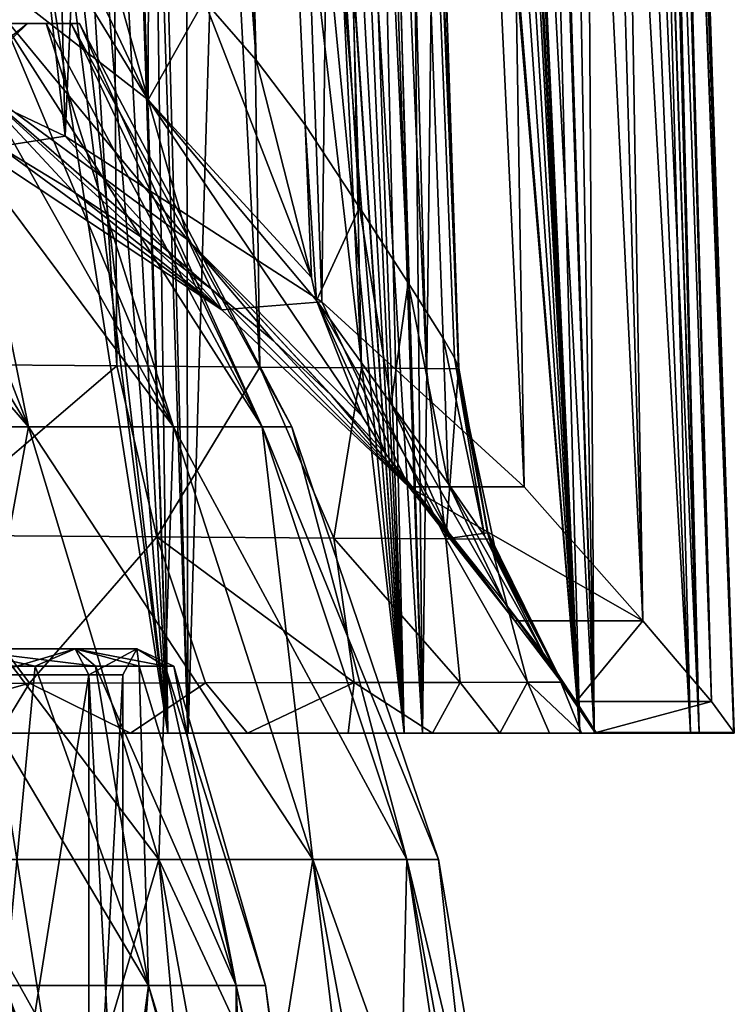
# Model space of a CAD drawing. Header units: millimetres. Extents: x -198 to 325, y 0 to 239.
# Tile 136 of 256: x 16.32 to 21.75, y 45.54 to 53.03. Entities that reach past the tile are written whole.
import ezdxf

# ---------------------------------------------------------------- set-up
doc = ezdxf.new("R2010")
doc.units = ezdxf.units.MM
doc.header["$LTSCALE"] = 65.185185
for name, color, linetype in [('10', 7, 'CONTINUOUS'), ('1374', 7, 'CONTINUOUS'), ('1375', 7, 'CONTINUOUS'), ('1376', 7, 'CONTINUOUS'), ('14', 7, 'CONTINUOUS'), ('1403', 7, 'CONTINUOUS'), ('1404', 7, 'CONTINUOUS'), ('1406', 7, 'CONTINUOUS'), ('1407', 7, 'CONTINUOUS'), ('1409', 7, 'CONTINUOUS'), ('1410', 7, 'CONTINUOUS'), ('1413', 7, 'CONTINUOUS'), ('1414', 7, 'CONTINUOUS'), ('1882', 7, 'CONTINUOUS'), ('1886', 7, 'CONTINUOUS'), ('1887', 7, 'CONTINUOUS'), ('1888', 7, 'CONTINUOUS'), ('1889', 7, 'CONTINUOUS'), ('1891', 7, 'CONTINUOUS'), ('1892', 7, 'CONTINUOUS'), ('302', 7, 'CONTINUOUS'), ('303', 7, 'CONTINUOUS'), ('5', 7, 'CONTINUOUS'), ('9', 7, 'CONTINUOUS')]:
    doc.layers.add(name, color=color, linetype=linetype)

msp = doc.modelspace()

# ---------------------------------------------------------------- linework, layer by layer
at = {"layer": '10', "color": 7, "linetype": 'CONTINUOUS'}
for points in [[(16.8402, 43.2, -2.9694), (16.0687, 43.2, -5.8485), (16.8402, 48.0433, -2.9694), (16.8402, 43.2, -2.9694)], [(16.8402, 48.0433, -2.9694), (16.0687, 43.2, -5.8485), (16.0687, 48.0433, -5.8485), (16.8402, 48.0433, -2.9694)], [(16.0687, 43.2, 5.8485), (16.8402, 43.2, 2.9694), (16.0687, 48.0433, 5.8485), (16.0687, 43.2, 5.8485)], [(16.0687, 48.0433, 5.8485), (16.8402, 43.2, 2.9694), (16.8402, 48.0433, 2.9694), (16.0687, 48.0433, 5.8485)], [(17.1, 43.2, 0), (16.8402, 43.2, -2.9694), (17.1, 48.0433, 0), (17.1, 43.2, 0)], [(17.1, 48.0433, 0), (16.8402, 43.2, -2.9694), (16.8402, 48.0433, -2.9694), (17.1, 48.0433, 0)], [(16.8402, 43.2, 2.9694), (17.1, 43.2, 0), (16.8402, 48.0433, 2.9694), (16.8402, 43.2, 2.9694)], [(16.8402, 48.0433, 2.9694), (17.1, 43.2, 0), (17.1, 48.0433, 0), (16.8402, 48.0433, 2.9694)]]:
    msp.add_3dface(points, dxfattribs=at)
at = {"layer": '1374', "color": 7, "linetype": 'CONTINUOUS'}
for points in [[(17.4419, 47.6, 12.9938), (15.2258, 47.6, 15.5317), (17.1584, 47.6, 11.6037), (17.4419, 47.6, 12.9938)], [(17.1584, 47.6, 11.6037), (15.2258, 47.6, 15.5317), (16.1555, 47.6, 12.9714), (17.1584, 47.6, 11.6037)], [(18.048, 47.6, 10.1589), (17.4419, 47.6, 12.9938), (17.1584, 47.6, 11.6037), (18.048, 47.6, 10.1589)], [(19.2401, 47.6, 10.1424), (17.4419, 47.6, 12.9938), (18.8144, 47.6, 8.6504), (19.2401, 47.6, 10.1424)], [(18.8144, 47.6, 8.6504), (17.4419, 47.6, 12.9938), (18.048, 47.6, 10.1589), (18.8144, 47.6, 8.6504)], [(19.4554, 47.6, 7.0848), (19.2401, 47.6, 10.1424), (18.8144, 47.6, 8.6504), (19.4554, 47.6, 7.0848)], [(20.5763, 47.6, 7.0484), (19.2401, 47.6, 10.1424), (20.3454, 47.6, 3.8147), (20.5763, 47.6, 7.0484)], [(20.3454, 47.6, 3.8147), (19.2401, 47.6, 10.1424), (19.9665, 47.6, 5.4689), (20.3454, 47.6, 3.8147)], [(19.9665, 47.6, 5.4689), (19.2401, 47.6, 10.1424), (19.4554, 47.6, 7.0848), (19.9665, 47.6, 5.4689)], [(20.5877, 47.6, 2.1382), (20.5763, 47.6, 7.0484), (20.3454, 47.6, 3.8147), (20.5877, 47.6, 2.1382)], [(21.4179, 47.6, 3.7856), (20.5763, 47.6, 7.0484), (20.6949, 47.6, 0.4339), (21.4179, 47.6, 3.7856)], [(20.6949, 47.6, 0.4339), (20.5763, 47.6, 7.0484), (20.5877, 47.6, 2.1382), (20.6949, 47.6, 0.4339)], [(21.7457, 47.6, 0.4339), (21.4179, 47.6, 3.7856), (20.6949, 47.6, 0.4339), (21.7457, 47.6, 0.4339)]]:
    msp.add_3dface(points, dxfattribs=at)
at = {"layer": '1375', "color": 7, "linetype": 'CONTINUOUS'}
for points in [[(13.9049, 76.4343, -15.4541), (16.0647, 76.1919, -13.2076), (16.662, 52.143, -13.7424), (13.9049, 76.4343, -15.4541)], [(14.3655, 53.2325, -16.079), (13.9049, 76.4343, -15.4541), (16.662, 52.143, -13.7424), (14.3655, 53.2325, -16.079)], [(16.0647, 76.1919, -13.2076), (17.72, 75.9737, -10.9002), (16.662, 52.143, -13.7424), (16.0647, 76.1919, -13.2076)], [(16.662, 52.143, -13.7424), (17.72, 75.9737, -10.9002), (18.6134, 50.882, -11.0383), (16.662, 52.143, -13.7424)], [(17.72, 75.9737, -10.9002), (18.9059, 75.7961, -8.6966), (18.6134, 50.882, -11.0383), (17.72, 75.9737, -10.9002)], [(18.6134, 50.882, -11.0383), (18.9059, 75.7961, -8.6966), (20.1508, 49.4738, -8.0185), (18.6134, 50.882, -11.0383)], [(18.9059, 75.7961, -8.6966), (19.7278, 75.6585, -6.6383), (20.1508, 49.4738, -8.0185), (18.9059, 75.7961, -8.6966)], [(19.7278, 75.6585, -6.6383), (20.27, 75.5574, -4.7454), (21.0534, 48.4536, -5.3467), (19.7278, 75.6585, -6.6383)], [(20.1508, 49.4738, -8.0185), (19.7278, 75.6585, -6.6383), (21.0534, 48.4536, -5.3467), (20.1508, 49.4738, -8.0185)], [(20.27, 75.5574, -4.7454), (20.6004, 75.4873, -3.0187), (21.0534, 48.4536, -5.3467), (20.27, 75.5574, -4.7454)], [(20.6004, 75.4873, -3.0187), (20.7718, 75.4423, -1.4444), (21.5775, 47.8421, -2.6686), (20.6004, 75.4873, -3.0187)], [(21.0534, 48.4536, -5.3467), (20.6004, 75.4873, -3.0187), (21.5775, 47.8421, -2.6686), (21.0534, 48.4536, -5.3467)], [(20.7718, 75.4423, -1.4444), (20.8227, 75.4176), (21.5775, 47.8421, -2.6686), (20.7718, 75.4423, -1.4444)], [(20.8227, 75.4176), (21.7498, 47.6047), (21.5775, 47.8421, -2.6686), (20.8227, 75.4176)]]:
    msp.add_3dface(points, dxfattribs=at)
at = {"layer": '1376', "color": 7, "linetype": 'CONTINUOUS'}
for points in [[(19.3049, 75.5726, 8.1396), (19.3069, 75.3761, 8.15), (20.5763, 47.6, 7.0484), (19.3049, 75.5726, 8.1396)], [(19.8387, 75.5034, 6.5987), (19.3049, 75.5726, 8.1396), (20.5763, 47.6, 7.0484), (19.8387, 75.5034, 6.5987)], [(20.2232, 75.4566, 5.1767), (19.8387, 75.5034, 6.5987), (21.4179, 47.6, 3.7856), (20.2232, 75.4566, 5.1767)], [(21.4179, 47.6, 3.7856), (19.8387, 75.5034, 6.5987), (20.5763, 47.6, 7.0484), (21.4179, 47.6, 3.7856)], [(20.6782, 75.4118, 2.5591), (20.2232, 75.4566, 5.1767), (21.4179, 47.6, 3.7856), (20.6782, 75.4118, 2.5591)], [(19.3069, 75.3761, 8.15), (19.3091, 75.1681, 8.161), (20.5763, 47.6, 7.0484), (19.3069, 75.3761, 8.15)], [(20.8227, 75.4176), (20.6782, 75.4118, 2.5591), (21.7498, 47.6047), (20.8227, 75.4176)], [(21.7498, 47.6047), (20.6782, 75.4118, 2.5591), (21.7489, 47.6012, 0.2174), (21.7498, 47.6047)], [(21.7489, 47.6012, 0.2174), (20.6782, 75.4118, 2.5591), (21.7457, 47.6, 0.4339), (21.7489, 47.6012, 0.2174)], [(21.7457, 47.6, 0.4339), (20.6782, 75.4118, 2.5591), (21.4179, 47.6, 3.7856), (21.7457, 47.6, 0.4339)], [(19.3091, 75.1681, 8.161), (19.305, 74.4229, 8.2305), (20.5763, 47.6, 7.0484), (19.3091, 75.1681, 8.161)], [(19.305, 74.4229, 8.2305), (19.2735, 73.6054, 8.3736), (20.5763, 47.6, 7.0484), (19.305, 74.4229, 8.2305)], [(19.2735, 73.6054, 8.3736), (19.2517, 73.2603, 8.4539), (20.5763, 47.6, 7.0484), (19.2735, 73.6054, 8.3736)], [(19.2517, 73.2603, 8.4539), (19.2076, 72.7227, 8.6017), (20.5763, 47.6, 7.0484), (19.2517, 73.2603, 8.4539)], [(19.2076, 72.7227, 8.6017), (19.1031, 71.7993, 8.915), (20.5763, 47.6, 7.0484), (19.2076, 72.7227, 8.6017)], [(19.1031, 71.7993, 8.915), (18.9546, 70.8345, 9.3146), (20.5763, 47.6, 7.0484), (19.1031, 71.7993, 8.915)], [(18.9546, 70.8345, 9.3146), (18.7516, 69.8093, 9.8091), (20.5763, 47.6, 7.0484), (18.9546, 70.8345, 9.3146)], [(18.7516, 69.8093, 9.8091), (18.724, 69.6858, 9.873), (20.5763, 47.6, 7.0484), (18.7516, 69.8093, 9.8091)], [(18.724, 69.6858, 9.873), (18.4817, 68.7155, 10.4046), (19.2401, 47.6, 10.1424), (18.724, 69.6858, 9.873)], [(20.5763, 47.6, 7.0484), (18.724, 69.6858, 9.873), (19.2401, 47.6, 10.1424), (20.5763, 47.6, 7.0484)], [(18.4817, 68.7155, 10.4046), (18.3192, 68.1494, 10.737), (19.2401, 47.6, 10.1424), (18.4817, 68.7155, 10.4046)], [(18.3192, 68.1494, 10.737), (18.1375, 67.5742, 11.0899), (19.2401, 47.6, 10.1424), (18.3192, 68.1494, 10.737)], [(18.1375, 67.5742, 11.0899), (17.9363, 66.9943, 11.4602), (19.2401, 47.6, 10.1424), (18.1375, 67.5742, 11.0899)], [(17.9363, 66.9943, 11.4602), (17.9268, 66.9682, 11.4772), (19.2401, 47.6, 10.1424), (17.9363, 66.9943, 11.4602)], [(17.9268, 66.9682, 11.4772), (17.7145, 66.4107, 11.8469), (19.2401, 47.6, 10.1424), (17.9268, 66.9682, 11.4772)], [(17.7145, 66.4107, 11.8469), (17.4716, 65.8255, 12.2479), (19.2401, 47.6, 10.1424), (17.7145, 66.4107, 11.8469)], [(17.4716, 65.8255, 12.2479), (17.2027, 65.2333, 12.6674), (19.2401, 47.6, 10.1424), (17.4716, 65.8255, 12.2479)], [(17.2027, 65.2333, 12.6674), (16.9025, 64.6294, 13.1093), (17.4419, 47.6, 12.9938), (17.2027, 65.2333, 12.6674)], [(19.2401, 47.6, 10.1424), (17.2027, 65.2333, 12.6674), (17.4419, 47.6, 12.9938), (19.2401, 47.6, 10.1424)], [(16.8748, 64.5767, 13.1487), (16.5584, 63.9991, 13.5855), (17.4419, 47.6, 12.9938), (16.8748, 64.5767, 13.1487)], [(16.9025, 64.6294, 13.1093), (16.8748, 64.5767, 13.1487), (17.4419, 47.6, 12.9938), (16.9025, 64.6294, 13.1093)], [(16.5584, 63.9991, 13.5855), (16.1611, 63.3441, 14.0999), (17.4419, 47.6, 12.9938), (16.5584, 63.9991, 13.5855)], [(16.1611, 63.3441, 14.0999), (15.7022, 62.6637, 14.6532), (17.4419, 47.6, 12.9938), (16.1611, 63.3441, 14.0999)], [(15.7022, 62.6637, 14.6532), (15.5449, 62.4492, 14.8336), (17.4419, 47.6, 12.9938), (15.7022, 62.6637, 14.6532)], [(15.5449, 62.4492, 14.8336), (15.1903, 61.9944, 15.2247), (17.4419, 47.6, 12.9938), (15.5449, 62.4492, 14.8336)], [(17.4419, 47.6, 12.9938), (15.1903, 61.9944, 15.2247), (15.2258, 47.6, 15.5317), (17.4419, 47.6, 12.9938)]]:
    msp.add_3dface(points, dxfattribs=at)
at = {"layer": '14', "color": 7, "linetype": 'CONTINUOUS'}
for points in [[(15.8499, 48.1102, -7.3909), (16.4338, 48.1102, -5.9814), (15.8118, 48.2404, -6.9357), (15.8499, 48.1102, -7.3909)], [(16.4338, 48.1102, -5.9814), (16.8926, 48.1102, -4.5263), (15.8118, 48.2404, -6.9357), (16.4338, 48.1102, -5.9814)], [(16.8926, 48.1102, -4.5263), (16.7377, 48.2404, -4.2386), (15.8118, 48.2404, -6.9357), (16.8926, 48.1102, -4.5263)], [(16.4338, 48.1102, 5.9814), (15.8499, 48.1102, 7.3909), (15.8118, 48.2404, 6.9357), (16.4338, 48.1102, 5.9814)], [(16.4338, 48.1102, 5.9814), (15.8118, 48.2404, 6.9357), (16.7377, 48.2404, 4.2386), (16.4338, 48.1102, 5.9814)], [(15.8118, 48.2404, 6.9357), (16.0687, 48.0433, 5.8485), (16.7377, 48.2404, 4.2386), (15.8118, 48.2404, 6.9357)], [(16.7377, 48.2404, -4.2386), (16.0687, 48.0433, -5.8485), (15.8118, 48.2404, -6.9357), (16.7377, 48.2404, -4.2386)], [(16.0687, 48.0433, 5.8485), (16.8402, 48.0433, 2.9694), (16.7377, 48.2404, 4.2386), (16.0687, 48.0433, 5.8485)], [(16.8402, 48.0433, -2.9694), (16.0687, 48.0433, -5.8485), (16.7377, 48.2404, -4.2386), (16.8402, 48.0433, -2.9694)], [(16.8926, 48.1102, 4.5263), (16.4338, 48.1102, 5.9814), (16.7377, 48.2404, 4.2386), (16.8926, 48.1102, 4.5263)], [(16.8926, 48.1102, -4.5263), (17.2228, 48.1102, -3.0368), (16.7377, 48.2404, -4.2386), (16.8926, 48.1102, -4.5263)], [(17.2228, 48.1102, -3.0368), (17.4219, 48.1102, -1.5242), (16.7377, 48.2404, -4.2386), (17.2228, 48.1102, -3.0368)], [(17.4219, 48.1102, -1.5242), (17.2071, 48.2404, -1.4258), (16.7377, 48.2404, -4.2386), (17.4219, 48.1102, -1.5242)], [(17.2228, 48.1102, 3.0368), (16.8926, 48.1102, 4.5263), (16.7377, 48.2404, 4.2386), (17.2228, 48.1102, 3.0368)], [(17.2228, 48.1102, 3.0368), (16.7377, 48.2404, 4.2386), (17.2071, 48.2404, 1.4258), (17.2228, 48.1102, 3.0368)], [(16.7377, 48.2404, 4.2386), (16.8402, 48.0433, 2.9694), (17.2071, 48.2404, 1.4258), (16.7377, 48.2404, 4.2386)], [(17.2071, 48.2404, -1.4258), (16.8402, 48.0433, -2.9694), (16.7377, 48.2404, -4.2386), (17.2071, 48.2404, -1.4258)], [(16.8402, 48.0433, 2.9694), (17.1, 48.0433, 0), (17.2071, 48.2404, 1.4258), (16.8402, 48.0433, 2.9694)], [(17.1, 48.0433, 0), (16.8402, 48.0433, -2.9694), (17.2071, 48.2404, -1.4258), (17.1, 48.0433, 0)], [(17.2071, 48.2404, 1.4258), (17.1, 48.0433, 0), (17.2071, 48.2404, -1.4258), (17.2071, 48.2404, 1.4258)], [(17.4219, 48.1102, -1.5242), (17.4885, 48.1102, 0), (17.2071, 48.2404, -1.4258), (17.4219, 48.1102, -1.5242)], [(17.4885, 48.1102, 0), (17.4219, 48.1102, 1.5242), (17.2071, 48.2404, 1.4258), (17.4885, 48.1102, 0)], [(17.4885, 48.1102, 0), (17.2071, 48.2404, 1.4258), (17.2071, 48.2404, -1.4258), (17.4885, 48.1102, 0)], [(17.4219, 48.1102, 1.5242), (17.2228, 48.1102, 3.0368), (17.2071, 48.2404, 1.4258), (17.4219, 48.1102, 1.5242)]]:
    msp.add_3dface(points, dxfattribs=at)
at = {"layer": '1403', "color": 7, "linetype": 'CONTINUOUS'}
for points in [[(17.5216, 73.5313, -7.044), (16.5773, 73.66, -9.0364), (18.1129, 52.7212, -7.4316), (17.5216, 73.5313, -7.044)], [(18.1129, 52.7212, -7.4316), (16.5773, 73.66, -9.0364), (17.7179, 53.1742, -8.2939), (18.1129, 52.7212, -7.4316)], [(18.2264, 73.4242, -4.9556), (17.5216, 73.5313, -7.044), (18.8985, 51.6001, -5.2553), (18.2264, 73.4242, -4.9556)], [(18.8985, 51.6001, -5.2553), (17.5216, 73.5313, -7.044), (18.4864, 52.2292, -6.4961), (18.8985, 51.6001, -5.2553)], [(18.4864, 52.2292, -6.4961), (17.5216, 73.5313, -7.044), (18.1129, 52.7212, -7.4316), (18.4864, 52.2292, -6.4961)], [(18.6982, 73.3411, -2.6912), (18.2264, 73.4242, -4.9556), (19.2709, 51.0264, -3.7621), (18.6982, 73.3411, -2.6912)], [(19.2709, 51.0264, -3.7621), (18.2264, 73.4242, -4.9556), (18.8985, 51.6001, -5.2553), (19.2709, 51.0264, -3.7621)], [(18.8925, 73.2905), (18.6982, 73.3411, -2.6912), (19.6563, 50.3772), (18.8925, 73.2905)], [(19.6563, 50.3772), (18.6982, 73.3411, -2.6912), (19.6219, 50.4562, -1.1182), (19.6563, 50.3772)], [(19.6219, 50.4562, -1.1182), (18.6982, 73.3411, -2.6912), (19.5354, 50.6055, -2.1072), (19.6219, 50.4562, -1.1182)], [(19.5354, 50.6055, -2.1072), (18.6982, 73.3411, -2.6912), (19.2709, 51.0264, -3.7621), (19.5354, 50.6055, -2.1072)]]:
    msp.add_3dface(points, dxfattribs=at)
at = {"layer": '1404', "color": 7, "linetype": 'CONTINUOUS'}
for points in [[(16.9222, 73.486, 8.7682), (17.0544, 50.3941, 9.8174), (15.6584, 72.9011, 11.0645), (16.9222, 73.486, 8.7682)], [(18.1421, 50.3852, 7.6013), (17.0544, 50.3941, 9.8174), (16.9222, 73.486, 8.7682), (18.1421, 50.3852, 7.6013)], [(17.8013, 73.3846, 6.6054), (18.1421, 50.3852, 7.6013), (16.9222, 73.486, 8.7682), (17.8013, 73.3846, 6.6054)], [(18.9151, 50.3785, 5.3693), (18.1421, 50.3852, 7.6013), (17.8013, 73.3846, 6.6054), (18.9151, 50.3785, 5.3693)], [(18.4112, 73.3186, 4.4196), (18.9151, 50.3785, 5.3693), (17.8013, 73.3846, 6.6054), (18.4112, 73.3186, 4.4196)], [(19.4093, 50.3739, 3.1147), (18.9151, 50.3785, 5.3693), (18.4112, 73.3186, 4.4196), (19.4093, 50.3739, 3.1147)], [(18.7698, 73.2875, 2.2403), (19.4093, 50.3739, 3.1147), (18.4112, 73.3186, 4.4196), (18.7698, 73.2875, 2.2403)], [(18.8925, 73.2905), (19.6522, 50.3718, 0.4103), (18.7698, 73.2875, 2.2403), (18.8925, 73.2905)], [(19.6522, 50.3718, 0.4103), (19.4093, 50.3739, 3.1147), (18.7698, 73.2875, 2.2403), (19.6522, 50.3718, 0.4103)], [(19.6522, 50.3718, 0.4103), (18.8925, 73.2905), (19.6552, 50.3727, 0.2197), (19.6522, 50.3718, 0.4103)], [(19.6552, 50.3727, 0.2197), (18.8925, 73.2905), (19.6563, 50.3765, 0.0256), (19.6552, 50.3727, 0.2197)], [(19.6563, 50.3765, 0.0256), (18.8925, 73.2905), (19.6563, 50.3772), (19.6563, 50.3765, 0.0256)], [(17.0544, 50.3941, 9.8174), (15.7663, 50.4039, 11.7921), (15.6584, 72.9011, 11.0645), (17.0544, 50.3941, 9.8174)]]:
    msp.add_3dface(points, dxfattribs=at)
at = {"layer": '1406', "color": 7, "linetype": 'CONTINUOUS'}
for points in [[(14.3655, 53.2325, -16.079), (16.662, 52.143, -13.7424), (16.0109, 52.0417, -13.5252), (14.3655, 53.2325, -16.079)], [(16.0109, 52.0417, -13.5252), (16.662, 52.143, -13.7424), (17.8531, 50.8198, -10.9048), (16.0109, 52.0417, -13.5252)], [(16.662, 52.143, -13.7424), (18.6134, 50.882, -11.0383), (17.8531, 50.8198, -10.9048), (16.662, 52.143, -13.7424)], [(17.8531, 50.8198, -10.9048), (18.6134, 50.882, -11.0383), (19.2756, 49.4738, -8.0185), (17.8531, 50.8198, -10.9048)], [(18.6134, 50.882, -11.0383), (20.1508, 49.4738, -8.0185), (19.2756, 49.4738, -8.0185), (18.6134, 50.882, -11.0383)]]:
    msp.add_3dface(points, dxfattribs=at)
at = {"layer": '1407', "color": 7, "linetype": 'CONTINUOUS'}
for points in [[(20.1508, 49.4738, -8.0185), (21.0534, 48.4536, -5.3467), (19.2756, 49.4738, -8.0185), (20.1508, 49.4738, -8.0185)], [(19.2756, 49.4738, -8.0185), (21.0534, 48.4536, -5.3467), (20.0805, 48.454, -5.3479), (19.2756, 49.4738, -8.0185)], [(20.0805, 48.454, -5.3479), (21.0534, 48.4536, -5.3467), (20.548, 47.8422, -2.6691), (20.0805, 48.454, -5.3479)], [(21.0534, 48.4536, -5.3467), (21.5775, 47.8421, -2.6686), (20.548, 47.8422, -2.6691), (21.0534, 48.4536, -5.3467)], [(21.5775, 47.8421, -2.6686), (20.6993, 47.6055, -0.0352), (20.548, 47.8422, -2.6691), (21.5775, 47.8421, -2.6686)], [(21.5775, 47.8421, -2.6686), (21.7498, 47.6047), (20.6993, 47.6055, -0.0352), (21.5775, 47.8421, -2.6686)], [(21.7457, 47.6, 0.4339), (20.6949, 47.6, 0.4339), (20.6983, 47.6014, 0.1993), (21.7457, 47.6, 0.4339)], [(20.6993, 47.6055, -0.0352), (21.7498, 47.6047), (20.6983, 47.6014, 0.1993), (20.6993, 47.6055, -0.0352)], [(21.7498, 47.6047), (21.7489, 47.6012, 0.2174), (20.6983, 47.6014, 0.1993), (21.7498, 47.6047)], [(21.7489, 47.6012, 0.2174), (21.7457, 47.6, 0.4339), (20.6983, 47.6014, 0.1993), (21.7489, 47.6012, 0.2174)]]:
    msp.add_3dface(points, dxfattribs=at)
at = {"layer": '1409', "color": 7, "linetype": 'CONTINUOUS'}
for points in [[(19.2756, 49.4738, -8.0185), (20.0805, 48.454, -5.3479), (19.1046, 49.7167, -7.8369), (19.2756, 49.4738, -8.0185)], [(19.1046, 49.7167, -7.8369), (20.0805, 48.454, -5.3479), (19.5791, 49.1248, -6.3207), (19.1046, 49.7167, -7.8369)], [(19.5791, 49.1248, -6.3207), (20.0805, 48.454, -5.3479), (20.0019, 48.5929, -4.5214), (19.5791, 49.1248, -6.3207)], [(20.0805, 48.454, -5.3479), (20.548, 47.8422, -2.6691), (20.0019, 48.5929, -4.5214), (20.0805, 48.454, -5.3479)], [(20.0019, 48.5929, -4.5214), (20.548, 47.8422, -2.6691), (20.2992, 48.2057, -2.5485), (20.0019, 48.5929, -4.5214)], [(20.548, 47.8422, -2.6691), (20.6993, 47.6055, -0.0352), (20.2992, 48.2057, -2.5485), (20.548, 47.8422, -2.6691)], [(20.2992, 48.2057, -2.5485), (20.6993, 47.6055, -0.0352), (20.3961, 48.0682, -1.3763), (20.2992, 48.2057, -2.5485)], [(20.6993, 47.6055, -0.0352), (20.4351, 47.9938, -0.0563), (20.3961, 48.0682, -1.3763), (20.6993, 47.6055, -0.0352)], [(20.4351, 47.9938, -0.0563), (20.6993, 47.6055, -0.0352), (20.4351, 47.993, -0.0259), (20.4351, 47.9938, -0.0563)]]:
    msp.add_3dface(points, dxfattribs=at)
at = {"layer": '1410', "color": 7, "linetype": 'CONTINUOUS'}
for points in [[(16.0109, 52.0417, -13.5252), (17.8531, 50.8198, -10.9048), (16.1406, 52.0732, -13.0969), (16.0109, 52.0417, -13.5252)], [(16.1406, 52.0732, -13.0969), (17.8531, 50.8198, -10.9048), (16.7232, 51.7207, -12.3081), (16.1406, 52.0732, -13.0969)], [(16.7232, 51.7207, -12.3081), (17.8531, 50.8198, -10.9048), (17.2659, 51.3569, -11.4953), (16.7232, 51.7207, -12.3081)], [(17.2659, 51.3569, -11.4953), (17.8531, 50.8198, -10.9048), (17.7716, 50.9798, -10.6545), (17.2659, 51.3569, -11.4953)], [(17.8531, 50.8198, -10.9048), (19.2756, 49.4738, -8.0185), (17.7716, 50.9798, -10.6545), (17.8531, 50.8198, -10.9048)], [(17.7716, 50.9798, -10.6545), (19.2756, 49.4738, -8.0185), (18.2451, 50.5846, -9.7744), (17.7716, 50.9798, -10.6545)], [(18.2451, 50.5846, -9.7744), (19.2756, 49.4738, -8.0185), (18.6874, 50.1678, -8.8461), (18.2451, 50.5846, -9.7744)], [(18.6874, 50.1678, -8.8461), (19.2756, 49.4738, -8.0185), (19.1046, 49.7167, -7.8369), (18.6874, 50.1678, -8.8461)]]:
    msp.add_3dface(points, dxfattribs=at)
at = {"layer": '1413', "color": 7, "linetype": 'CONTINUOUS'}
for points in [[(16.3892, 47.9799, 12.2469), (15.0483, 47.6, 14.2474), (14.7255, 47.9777, 14.2179), (16.3892, 47.9799, 12.2469)], [(16.1555, 47.6, 12.9714), (15.0483, 47.6, 14.2474), (16.3892, 47.9799, 12.2469), (16.1555, 47.6, 12.9714)], [(17.1584, 47.6, 11.6037), (16.1555, 47.6, 12.9714), (16.3892, 47.9799, 12.2469), (17.1584, 47.6, 11.6037)], [(17.7291, 47.9824, 10.196), (17.1584, 47.6, 11.6037), (16.3892, 47.9799, 12.2469), (17.7291, 47.9824, 10.196)], [(18.048, 47.6, 10.1589), (17.1584, 47.6, 11.6037), (17.7291, 47.9824, 10.196), (18.048, 47.6, 10.1589)], [(18.8599, 47.9846, 7.8951), (18.048, 47.6, 10.1589), (17.7291, 47.9824, 10.196), (18.8599, 47.9846, 7.8951)], [(18.8144, 47.6, 8.6504), (18.048, 47.6, 10.1589), (18.8599, 47.9846, 7.8951), (18.8144, 47.6, 8.6504)], [(19.4554, 47.6, 7.0848), (18.8144, 47.6, 8.6504), (18.8599, 47.9846, 7.8951), (19.4554, 47.6, 7.0848)], [(19.6644, 47.9861, 5.5764), (19.4554, 47.6, 7.0848), (18.8599, 47.9846, 7.8951), (19.6644, 47.9861, 5.5764)], [(19.9665, 47.6, 5.4689), (19.4554, 47.6, 7.0848), (19.6644, 47.9861, 5.5764), (19.9665, 47.6, 5.4689)], [(20.1782, 47.9871, 3.2354), (19.9665, 47.6, 5.4689), (19.6644, 47.9861, 5.5764), (20.1782, 47.9871, 3.2354)], [(20.3454, 47.6, 3.8147), (19.9665, 47.6, 5.4689), (20.1782, 47.9871, 3.2354), (20.3454, 47.6, 3.8147)], [(20.4308, 47.9876, 0.4283), (20.5877, 47.6, 2.1382), (20.1782, 47.9871, 3.2354), (20.4308, 47.9876, 0.4283)], [(20.5877, 47.6, 2.1382), (20.3454, 47.6, 3.8147), (20.1782, 47.9871, 3.2354), (20.5877, 47.6, 2.1382)], [(20.6949, 47.6, 0.4339), (20.5877, 47.6, 2.1382), (20.4308, 47.9876, 0.4283), (20.6949, 47.6, 0.4339)]]:
    msp.add_3dface(points, dxfattribs=at)
at = {"layer": '1414', "color": 7, "linetype": 'CONTINUOUS'}
for points in [[(20.434, 47.989, 0.2044), (20.6949, 47.6, 0.4339), (20.4308, 47.9876, 0.4283), (20.434, 47.989, 0.2044)], [(20.4351, 47.993, -0.0259), (20.6983, 47.6014, 0.1993), (20.434, 47.989, 0.2044), (20.4351, 47.993, -0.0259)], [(20.6983, 47.6014, 0.1993), (20.6949, 47.6, 0.4339), (20.434, 47.989, 0.2044), (20.6983, 47.6014, 0.1993)], [(20.6993, 47.6055, -0.0352), (20.6983, 47.6014, 0.1993), (20.4351, 47.993, -0.0259), (20.6993, 47.6055, -0.0352)]]:
    msp.add_3dface(points, dxfattribs=at)
at = {"layer": '1882', "color": 7, "linetype": 'CONTINUOUS'}
for points in [[(17.2915, 52.4181, -9.5948), (15.8288, 54.8043, -11.4035), (15.6789, 53.674, -11.981), (17.2915, 52.4181, -9.5948)], [(16.3529, 54.4166, -10.662), (15.8288, 54.8043, -11.4035), (17.2915, 52.4181, -9.5948), (16.3529, 54.4166, -10.662)], [(16.8403, 54.0178, -9.9005), (16.3529, 54.4166, -10.662), (17.2915, 52.4181, -9.5948), (16.8403, 54.0178, -9.9005)], [(17.2942, 53.605, -9.114), (16.8403, 54.0178, -9.9005), (17.2915, 52.4181, -9.5948), (17.2942, 53.605, -9.114)], [(17.2915, 52.4181, -9.5948), (15.6789, 53.674, -11.981), (17.5972, 51.351, -10.2311), (17.2915, 52.4181, -9.5948)], [(15.6789, 53.674, -11.981), (15.9094, 52.5934, -12.6264), (17.5972, 51.351, -10.2311), (15.6789, 53.674, -11.981)], [(17.7179, 53.1742, -8.2939), (17.2942, 53.605, -9.114), (17.2915, 52.4181, -9.5948), (17.7179, 53.1742, -8.2939)], [(18.5334, 51.0676, -7.0269), (17.7179, 53.1742, -8.2939), (17.2915, 52.4181, -9.5948), (18.5334, 51.0676, -7.0269)], [(18.1129, 52.7212, -7.4316), (17.7179, 53.1742, -8.2939), (18.5334, 51.0676, -7.0269), (18.1129, 52.7212, -7.4316)], [(18.4864, 52.2292, -6.4961), (18.1129, 52.7212, -7.4316), (18.5334, 51.0676, -7.0269), (18.4864, 52.2292, -6.4961)], [(16.1406, 52.0732, -13.0969), (16.7232, 51.7207, -12.3081), (15.9094, 52.5934, -12.6264), (16.1406, 52.0732, -13.0969)], [(16.7232, 51.7207, -12.3081), (17.2659, 51.3569, -11.4953), (15.9094, 52.5934, -12.6264), (16.7232, 51.7207, -12.3081)], [(17.2659, 51.3569, -11.4953), (17.7716, 50.9798, -10.6545), (15.9094, 52.5934, -12.6264), (17.2659, 51.3569, -11.4953)], [(15.9094, 52.5934, -12.6264), (17.7716, 50.9798, -10.6545), (17.5972, 51.351, -10.2311), (15.9094, 52.5934, -12.6264)], [(18.572, 50.8922, -7.1187), (18.5334, 51.0676, -7.0269), (17.2915, 52.4181, -9.5948), (18.572, 50.8922, -7.1187)], [(18.9188, 50.0114, -7.6372), (18.572, 50.8922, -7.1187), (17.2915, 52.4181, -9.5948), (18.9188, 50.0114, -7.6372)], [(18.9188, 50.0114, -7.6372), (17.2915, 52.4181, -9.5948), (17.5972, 51.351, -10.2311), (18.9188, 50.0114, -7.6372)], [(17.7716, 50.9798, -10.6545), (18.2451, 50.5846, -9.7744), (17.5972, 51.351, -10.2311), (17.7716, 50.9798, -10.6545)], [(18.2451, 50.5846, -9.7744), (18.6874, 50.1678, -8.8461), (17.5972, 51.351, -10.2311), (18.2451, 50.5846, -9.7744)], [(18.6874, 50.1678, -8.8461), (19.1046, 49.7167, -7.8369), (17.5972, 51.351, -10.2311), (18.6874, 50.1678, -8.8461)], [(19.1046, 49.7167, -7.8369), (18.9188, 50.0114, -7.6372), (17.5972, 51.351, -10.2311), (19.1046, 49.7167, -7.8369)]]:
    msp.add_3dface(points, dxfattribs=at)
at = {"layer": '1886', "color": 7, "linetype": 'CONTINUOUS'}
for points in [[(15.7663, 50.4039, 11.7921), (17.0544, 50.3941, 9.8174), (15.5476, 49.1071, 12.4389), (15.7663, 50.4039, 11.7921)], [(15.5476, 49.1071, 12.4389), (17.0544, 50.3941, 9.8174), (17.3574, 49.0947, 9.7405), (15.5476, 49.1071, 12.4389)], [(17.0544, 50.3941, 9.8174), (18.1421, 50.3852, 7.6013), (17.3574, 49.0947, 9.7405), (17.0544, 50.3941, 9.8174)], [(17.3574, 49.0947, 9.7405), (18.1421, 50.3852, 7.6013), (18.7054, 49.0845, 6.7861), (17.3574, 49.0947, 9.7405)], [(18.1421, 50.3852, 7.6013), (18.9151, 50.3785, 5.3693), (18.7054, 49.0845, 6.7861), (18.1421, 50.3852, 7.6013)], [(18.7054, 49.0845, 6.7861), (18.9151, 50.3785, 5.3693), (19.5558, 49.0777, 3.6491), (18.7054, 49.0845, 6.7861)], [(18.9151, 50.3785, 5.3693), (19.4093, 50.3739, 3.1147), (19.5558, 49.0777, 3.6491), (18.9151, 50.3785, 5.3693)], [(19.4093, 50.3739, 3.1147), (19.6522, 50.3718, 0.4103), (19.5558, 49.0777, 3.6491), (19.4093, 50.3739, 3.1147)], [(19.5558, 49.0777, 3.6491), (19.6522, 50.3718, 0.4103), (19.8721, 49.1244, 0.4157), (19.5558, 49.0777, 3.6491)], [(16.3892, 47.9799, 12.2469), (14.7255, 47.9777, 14.2179), (15.5476, 49.1071, 12.4389), (16.3892, 47.9799, 12.2469)], [(16.3892, 47.9799, 12.2469), (15.5476, 49.1071, 12.4389), (17.3574, 49.0947, 9.7405), (16.3892, 47.9799, 12.2469)], [(17.7291, 47.9824, 10.196), (16.3892, 47.9799, 12.2469), (17.3574, 49.0947, 9.7405), (17.7291, 47.9824, 10.196)], [(18.8599, 47.9846, 7.8951), (17.7291, 47.9824, 10.196), (17.3574, 49.0947, 9.7405), (18.8599, 47.9846, 7.8951)], [(18.8599, 47.9846, 7.8951), (17.3574, 49.0947, 9.7405), (18.7054, 49.0845, 6.7861), (18.8599, 47.9846, 7.8951)], [(19.6644, 47.9861, 5.5764), (18.8599, 47.9846, 7.8951), (18.7054, 49.0845, 6.7861), (19.6644, 47.9861, 5.5764)], [(19.6644, 47.9861, 5.5764), (18.7054, 49.0845, 6.7861), (19.5558, 49.0777, 3.6491), (19.6644, 47.9861, 5.5764)], [(19.8885, 49.0749, 0.4161), (19.5558, 49.0777, 3.6491), (19.8721, 49.1244, 0.4157), (19.8885, 49.0749, 0.4161)], [(20.1782, 47.9871, 3.2354), (19.6644, 47.9861, 5.5764), (19.5558, 49.0777, 3.6491), (20.1782, 47.9871, 3.2354)], [(20.1782, 47.9871, 3.2354), (19.5558, 49.0777, 3.6491), (19.8885, 49.0749, 0.4161), (20.1782, 47.9871, 3.2354)], [(20.4308, 47.9876, 0.4283), (20.1782, 47.9871, 3.2354), (19.8885, 49.0749, 0.4161), (20.4308, 47.9876, 0.4283)]]:
    msp.add_3dface(points, dxfattribs=at)
at = {"layer": '1887', "color": 7, "linetype": 'CONTINUOUS'}
for points in [[(19.6522, 50.3718, 0.4103), (19.6552, 50.3727, 0.2197), (19.8763, 49.1294, -0.0014), (19.6522, 50.3718, 0.4103)], [(19.8721, 49.1244, 0.4157), (19.6522, 50.3718, 0.4103), (19.8763, 49.1294, -0.0014), (19.8721, 49.1244, 0.4157)], [(19.6552, 50.3727, 0.2197), (19.6563, 50.3765, 0.0256), (19.8763, 49.1294, -0.0014), (19.6552, 50.3727, 0.2197)], [(20.4351, 47.993, -0.0259), (19.8721, 49.1244, 0.4157), (19.8763, 49.1294, -0.0014), (20.4351, 47.993, -0.0259)], [(20.4351, 47.993, -0.0259), (19.8885, 49.0749, 0.4161), (19.8721, 49.1244, 0.4157), (20.4351, 47.993, -0.0259)], [(20.4351, 47.993, -0.0259), (20.434, 47.989, 0.2044), (19.8885, 49.0749, 0.4161), (20.4351, 47.993, -0.0259)], [(20.434, 47.989, 0.2044), (20.4308, 47.9876, 0.4283), (19.8885, 49.0749, 0.4161), (20.434, 47.989, 0.2044)]]:
    msp.add_3dface(points, dxfattribs=at)
at = {"layer": '1888', "color": 7, "linetype": 'CONTINUOUS'}
for points in [[(19.6563, 50.3765, 0.0256), (19.6563, 50.3772), (19.8763, 49.1301, -0.0293), (19.6563, 50.3765, 0.0256)], [(19.8763, 49.1294, -0.0014), (19.6563, 50.3765, 0.0256), (19.8763, 49.1301, -0.0293), (19.8763, 49.1294, -0.0014)], [(19.9467, 48.9306, -0.034), (19.8763, 49.1294, -0.0014), (19.8763, 49.1301, -0.0293), (19.9467, 48.9306, -0.034)], [(20.4351, 47.993, -0.0259), (19.8763, 49.1294, -0.0014), (19.9467, 48.9306, -0.034), (20.4351, 47.993, -0.0259)], [(20.4351, 47.9938, -0.0563), (20.4351, 47.993, -0.0259), (19.9467, 48.9306, -0.034), (20.4351, 47.9938, -0.0563)]]:
    msp.add_3dface(points, dxfattribs=at)
at = {"layer": '1889', "color": 7, "linetype": 'CONTINUOUS'}
for points in [[(18.8985, 51.6001, -5.2553), (18.4864, 52.2292, -6.4961), (18.572, 50.8922, -7.1187), (18.8985, 51.6001, -5.2553)], [(18.572, 50.8922, -7.1187), (18.4864, 52.2292, -6.4961), (18.5334, 51.0676, -7.0269), (18.572, 50.8922, -7.1187)], [(19.1401, 50.1053, -5.4935), (18.8985, 51.6001, -5.2553), (18.572, 50.8922, -7.1187), (19.1401, 50.1053, -5.4935)], [(19.2709, 51.0264, -3.7621), (18.8985, 51.6001, -5.2553), (19.1401, 50.1053, -5.4935), (19.2709, 51.0264, -3.7621)], [(19.574, 49.4999, -3.7521), (19.2709, 51.0264, -3.7621), (19.1401, 50.1053, -5.4935), (19.574, 49.4999, -3.7521)], [(19.5354, 50.6055, -2.1072), (19.2709, 51.0264, -3.7621), (19.574, 49.4999, -3.7521), (19.5354, 50.6055, -2.1072)], [(19.1046, 49.7167, -7.8369), (19.5791, 49.1248, -6.3207), (18.572, 50.8922, -7.1187), (19.1046, 49.7167, -7.8369)], [(19.1046, 49.7167, -7.8369), (18.572, 50.8922, -7.1187), (18.9188, 50.0114, -7.6372), (19.1046, 49.7167, -7.8369)], [(19.5791, 49.1248, -6.3207), (19.1401, 50.1053, -5.4935), (18.572, 50.8922, -7.1187), (19.5791, 49.1248, -6.3207)], [(19.6219, 50.4562, -1.1182), (19.5354, 50.6055, -2.1072), (19.8492, 49.1015, -1.9197), (19.6219, 50.4562, -1.1182)], [(19.8492, 49.1015, -1.9197), (19.5354, 50.6055, -2.1072), (19.574, 49.4999, -3.7521), (19.8492, 49.1015, -1.9197)], [(19.6563, 50.3772), (19.6219, 50.4562, -1.1182), (19.8763, 49.1301, -0.0293), (19.6563, 50.3772)], [(19.6219, 50.4562, -1.1182), (19.9467, 48.9306, -0.034), (19.8763, 49.1301, -0.0293), (19.6219, 50.4562, -1.1182)], [(19.9467, 48.9306, -0.034), (19.6219, 50.4562, -1.1182), (19.8492, 49.1015, -1.9197), (19.9467, 48.9306, -0.034)], [(19.5791, 49.1248, -6.3207), (20.0019, 48.5929, -4.5214), (19.1401, 50.1053, -5.4935), (19.5791, 49.1248, -6.3207)], [(20.0019, 48.5929, -4.5214), (19.574, 49.4999, -3.7521), (19.1401, 50.1053, -5.4935), (20.0019, 48.5929, -4.5214)], [(20.0019, 48.5929, -4.5214), (20.2992, 48.2057, -2.5485), (19.574, 49.4999, -3.7521), (20.0019, 48.5929, -4.5214)], [(20.2992, 48.2057, -2.5485), (19.8492, 49.1015, -1.9197), (19.574, 49.4999, -3.7521), (20.2992, 48.2057, -2.5485)], [(20.3961, 48.0682, -1.3763), (20.4351, 47.9938, -0.0563), (19.8492, 49.1015, -1.9197), (20.3961, 48.0682, -1.3763)], [(20.4351, 47.9938, -0.0563), (19.9467, 48.9306, -0.034), (19.8492, 49.1015, -1.9197), (20.4351, 47.9938, -0.0563)], [(20.2992, 48.2057, -2.5485), (20.3961, 48.0682, -1.3763), (19.8492, 49.1015, -1.9197), (20.2992, 48.2057, -2.5485)]]:
    msp.add_3dface(points, dxfattribs=at)
at = {"layer": '1891', "color": 7, "linetype": 'CONTINUOUS'}
for points in [[(14.6725, 77.6, -14.6725), (16.787, 77.6, -12.1967), (15.3797, 47.6, -15.3795), (14.6725, 77.6, -14.6725)], [(15.3797, 47.6, -15.3795), (16.787, 77.6, -12.1967), (17.5961, 47.6, -12.7843), (15.3797, 47.6, -15.3795)], [(16.787, 77.6, -12.1967), (18.4884, 77.6, -9.4204), (17.5961, 47.6, -12.7843), (16.787, 77.6, -12.1967)], [(17.5961, 47.6, -12.7843), (18.4884, 77.6, -9.4204), (19.3793, 47.6, -9.8744), (17.5961, 47.6, -12.7843)], [(18.4884, 77.6, -9.4204), (19.7344, 77.6, -6.412), (19.3793, 47.6, -9.8744), (18.4884, 77.6, -9.4204)], [(19.3793, 47.6, -9.8744), (19.7344, 77.6, -6.412), (20.6855, 47.6, -6.7211), (19.3793, 47.6, -9.8744)], [(19.7344, 77.6, -6.412), (20.4946, 77.6, -3.2459), (20.6855, 47.6, -6.7211), (19.7344, 77.6, -6.412)], [(20.4946, 77.6, -3.2459), (20.75, 77.6), (21.4822, 47.6, -3.4023), (20.4946, 77.6, -3.2459)], [(20.6855, 47.6, -6.7211), (20.4946, 77.6, -3.2459), (21.4822, 47.6, -3.4023), (20.6855, 47.6, -6.7211)], [(20.75, 77.6), (21.75, 47.6), (21.4822, 47.6, -3.4023), (20.75, 77.6)]]:
    msp.add_3dface(points, dxfattribs=at)
at = {"layer": '1892', "color": 7, "linetype": 'CONTINUOUS'}
for points in [[(14.4565, 77.6, 15.6026), (15.3793, 47.6, 15.3798), (16.6144, 77.6, 13.03), (14.4565, 77.6, 15.6026)], [(15.3793, 47.6, 15.3798), (17.5953, 47.6, 12.7856), (16.6144, 77.6, 13.03), (15.3793, 47.6, 15.3798)], [(16.6144, 77.6, 13.03), (17.5953, 47.6, 12.7856), (17.5473, 77.6, 11.6086), (16.6144, 77.6, 13.03)], [(17.5953, 47.6, 12.7856), (19.3789, 47.6, 9.8751), (17.5473, 77.6, 11.6086), (17.5953, 47.6, 12.7856)], [(17.5473, 77.6, 11.6086), (19.3789, 47.6, 9.8751), (18.3737, 77.6, 10.1065), (17.5473, 77.6, 11.6086)], [(18.3737, 77.6, 10.1065), (19.3789, 47.6, 9.8751), (19.0858, 77.6, 8.5345), (18.3737, 77.6, 10.1065)], [(19.3789, 47.6, 9.8751), (20.6852, 47.6, 6.7225), (19.0858, 77.6, 8.5345), (19.3789, 47.6, 9.8751)], [(19.0858, 77.6, 8.5345), (20.6852, 47.6, 6.7225), (19.6774, 77.6, 6.9027), (19.0858, 77.6, 8.5345)], [(19.6774, 77.6, 6.9027), (20.6852, 47.6, 6.7225), (20.1432, 77.6, 5.222), (19.6774, 77.6, 6.9027)], [(20.6852, 47.6, 6.7225), (21.4818, 47.6, 3.4044), (20.1432, 77.6, 5.222), (20.6852, 47.6, 6.7225)], [(20.1432, 77.6, 5.222), (21.4818, 47.6, 3.4044), (20.4791, 77.6, 3.503), (20.1432, 77.6, 5.222)], [(20.4791, 77.6, 3.503), (21.4818, 47.6, 3.4044), (20.682, 77.6, 1.7584), (20.4791, 77.6, 3.503)], [(21.75, 47.6), (20.75, 77.6), (20.682, 77.6, 1.7584), (21.75, 47.6)], [(21.4818, 47.6, 3.4044), (21.75, 47.6), (20.682, 77.6, 1.7584), (21.4818, 47.6, 3.4044)]]:
    msp.add_3dface(points, dxfattribs=at)
at = {"layer": '302', "color": 7, "linetype": 'CONTINUOUS'}
for points in [[(16.1988, 53, 4.3412), (16.5158, 53, 2.9114), (15.3876, 53, 5.6004), (16.1988, 53, 4.3412)], [(15.3876, 53, 5.6004), (16.5158, 53, 2.9114), (16.1265, 53, 2.8428), (15.3876, 53, 5.6004)], [(16.5158, 53, 2.9114), (16.7065, 53, 1.4621), (16.1265, 53, 2.8428), (16.5158, 53, 2.9114)], [(16.7065, 53, 1.4621), (16.7705, 53), (16.1265, 53, 2.8428), (16.7065, 53, 1.4621)], [(16.1265, 53, 2.8428), (16.7705, 53), (16.3752, 53, 0), (16.1265, 53, 2.8428)], [(16.7065, 53, -1.4621), (16.5158, 53, -2.9114), (16.1265, 53, -2.8428), (16.7065, 53, -1.4621)], [(16.3752, 53, 0), (16.7065, 53, -1.4621), (16.1265, 53, -2.8428), (16.3752, 53, 0)], [(16.5158, 53, -2.9114), (16.1988, 53, -4.3412), (16.1265, 53, -2.8428), (16.5158, 53, -2.9114)], [(16.7705, 53), (16.7065, 53, -1.4621), (16.3752, 53, 0), (16.7705, 53)]]:
    msp.add_3dface(points, dxfattribs=at)
at = {"layer": '303', "color": 7, "linetype": 'CONTINUOUS'}
for points in [[(16.0646, 52.7, 0), (15.9961, 52.7, 1.4823), (16.3752, 53, 0), (16.0646, 52.7, 0)], [(15.9961, 52.7, 1.4823), (16.1265, 53, 2.8428), (16.3752, 53, 0), (15.9961, 52.7, 1.4823)], [(16.0646, 52.7, 0), (16.3752, 53, 0), (16.1265, 53, -2.8428), (16.0646, 52.7, 0)]]:
    msp.add_3dface(points, dxfattribs=at)
at = {"layer": '5', "color": 7, "linetype": 'CONTINUOUS'}
for points in [[(14.5233, 53, 8.3857), (13.7379, 53, 9.6185), (16.3815, 49.9312, 8.3468), (14.5233, 53, 8.3857)], [(16.3815, 49.9312, 8.3468), (13.7379, 53, 9.6185), (14.8741, 49.9312, 10.8067), (16.3815, 49.9312, 8.3468)], [(15.1994, 53, 7.0872), (14.5233, 53, 8.3857), (16.3815, 49.9312, 8.3468), (15.1994, 53, 7.0872)], [(14.5233, 53, -8.3857), (15.1994, 53, -7.0872), (16.3815, 49.9312, -8.3468), (14.5233, 53, -8.3857)], [(14.8741, 49.9312, -10.8067), (14.5233, 53, -8.3857), (16.3815, 49.9312, -8.3468), (14.8741, 49.9312, -10.8067)], [(15.7591, 53, 5.7356), (15.1994, 53, 7.0872), (17.4855, 49.9312, 5.6814), (15.7591, 53, 5.7356)], [(17.4855, 49.9312, 5.6814), (15.1994, 53, 7.0872), (16.3815, 49.9312, 8.3468), (17.4855, 49.9312, 5.6814)], [(15.1994, 53, -7.0872), (15.7591, 53, -5.7356), (16.3815, 49.9312, -8.3468), (15.1994, 53, -7.0872)], [(16.1988, 53, 4.3412), (15.7591, 53, 5.7356), (17.4855, 49.9312, 5.6814), (16.1988, 53, 4.3412)], [(15.7591, 53, -5.7356), (16.1988, 53, -4.3412), (17.4855, 49.9312, -5.6814), (15.7591, 53, -5.7356)], [(16.3815, 49.9312, -8.3468), (15.7591, 53, -5.7356), (17.4855, 49.9312, -5.6814), (16.3815, 49.9312, -8.3468)], [(16.5158, 53, 2.9114), (16.1988, 53, 4.3412), (18.159, 49.9312, 2.8761), (16.5158, 53, 2.9114)], [(18.159, 49.9312, 2.8761), (16.1988, 53, 4.3412), (17.4855, 49.9312, 5.6814), (18.159, 49.9312, 2.8761)], [(16.1988, 53, -4.3412), (16.5158, 53, -2.9114), (17.4855, 49.9312, -5.6814), (16.1988, 53, -4.3412)], [(16.7065, 53, 1.4621), (16.5158, 53, 2.9114), (18.159, 49.9312, 2.8761), (16.7065, 53, 1.4621)], [(16.5158, 53, -2.9114), (16.7065, 53, -1.4621), (18.159, 49.9312, -2.8761), (16.5158, 53, -2.9114)], [(17.4855, 49.9312, -5.6814), (16.5158, 53, -2.9114), (18.159, 49.9312, -2.8761), (17.4855, 49.9312, -5.6814)], [(16.7705, 53), (16.7065, 53, 1.4621), (18.3854, 49.9312), (16.7705, 53)], [(18.3854, 49.9312), (16.7065, 53, 1.4621), (18.159, 49.9312, 2.8761), (18.3854, 49.9312)], [(16.7065, 53, -1.4621), (16.7705, 53), (18.159, 49.9312, -2.8761), (16.7065, 53, -1.4621)], [(18.159, 49.9312, -2.8761), (16.7705, 53), (18.3854, 49.9312), (18.159, 49.9312, -2.8761)], [(14.8741, 49.9312, -10.8067), (16.3815, 49.9312, -8.3468), (15.7756, 46.64, -11.4616), (14.8741, 49.9312, -10.8067)], [(16.3815, 49.9312, 8.3468), (14.8741, 49.9312, 10.8067), (17.3743, 46.64, 8.8527), (16.3815, 49.9312, 8.3468)], [(17.3743, 46.64, 8.8527), (14.8741, 49.9312, 10.8067), (15.7756, 46.64, 11.4616), (17.3743, 46.64, 8.8527)], [(15.7756, 46.64, -11.4616), (16.3815, 49.9312, -8.3468), (17.3743, 46.64, -8.8527), (15.7756, 46.64, -11.4616)], [(16.3815, 49.9312, -8.3468), (17.4855, 49.9312, -5.6814), (17.3743, 46.64, -8.8527), (16.3815, 49.9312, -8.3468)], [(17.4855, 49.9312, 5.6814), (16.3815, 49.9312, 8.3468), (18.5453, 46.64, 6.0257), (17.4855, 49.9312, 5.6814)], [(18.5453, 46.64, 6.0257), (16.3815, 49.9312, 8.3468), (17.3743, 46.64, 8.8527), (18.5453, 46.64, 6.0257)], [(17.3743, 46.64, -8.8527), (17.4855, 49.9312, -5.6814), (18.5453, 46.64, -6.0257), (17.3743, 46.64, -8.8527)], [(17.4855, 49.9312, -5.6814), (18.159, 49.9312, -2.8761), (18.5453, 46.64, -6.0257), (17.4855, 49.9312, -5.6814)], [(18.159, 49.9312, 2.8761), (17.4855, 49.9312, 5.6814), (19.2596, 46.64, 3.0504), (18.159, 49.9312, 2.8761)], [(19.2596, 46.64, 3.0504), (17.4855, 49.9312, 5.6814), (18.5453, 46.64, 6.0257), (19.2596, 46.64, 3.0504)], [(18.159, 49.9312, -2.8761), (18.3854, 49.9312), (19.2596, 46.64, -3.0504), (18.159, 49.9312, -2.8761)], [(18.5453, 46.64, -6.0257), (18.159, 49.9312, -2.8761), (19.2596, 46.64, -3.0504), (18.5453, 46.64, -6.0257)], [(18.3854, 49.9312), (18.159, 49.9312, 2.8761), (19.4997, 46.64), (18.3854, 49.9312)], [(19.4997, 46.64), (18.159, 49.9312, 2.8761), (19.2596, 46.64, 3.0504), (19.4997, 46.64)], [(19.2596, 46.64, -3.0504), (18.3854, 49.9312), (19.4997, 46.64), (19.2596, 46.64, -3.0504)], [(16.3657, 43.2179, 11.6375), (15.7756, 46.64, 11.4616), (14.3198, 43.2179, 14.0787), (16.3657, 43.2179, 11.6375)], [(15.7756, 46.64, -11.4616), (17.3743, 46.64, -8.8527), (17.6872, 43.2179, -9.5096), (15.7756, 46.64, -11.4616)], [(15.9611, 43.2179, -12.1865), (15.7756, 46.64, -11.4616), (17.6872, 43.2179, -9.5096), (15.9611, 43.2179, -12.1865)], [(17.3743, 46.64, 8.8527), (15.7756, 46.64, 11.4616), (16.3657, 43.2179, 11.6375), (17.3743, 46.64, 8.8527)], [(17.9999, 43.2179, 8.9035), (17.3743, 46.64, 8.8527), (16.3657, 43.2179, 11.6375), (17.9999, 43.2179, 8.9035)], [(17.3743, 46.64, -8.8527), (18.5453, 46.64, -6.0257), (18.9683, 43.2179, -6.5934), (17.3743, 46.64, -8.8527)], [(17.6872, 43.2179, -9.5096), (17.3743, 46.64, -8.8527), (18.9683, 43.2179, -6.5934), (17.6872, 43.2179, -9.5096)], [(18.5453, 46.64, 6.0257), (17.3743, 46.64, 8.8527), (17.9999, 43.2179, 8.9035), (18.5453, 46.64, 6.0257)], [(19.1812, 43.2179, 5.9455), (18.5453, 46.64, 6.0257), (17.9999, 43.2179, 8.9035), (19.1812, 43.2179, 5.9455)], [(18.5453, 46.64, -6.0257), (19.2596, 46.64, -3.0504), (19.7722, 43.2179, -3.5114), (18.5453, 46.64, -6.0257)], [(18.9683, 43.2179, -6.5934), (18.5453, 46.64, -6.0257), (19.7722, 43.2179, -3.5114), (18.9683, 43.2179, -6.5934)], [(19.2596, 46.64, 3.0504), (18.5453, 46.64, 6.0257), (19.1812, 43.2179, 5.9455), (19.2596, 46.64, 3.0504)], [(19.88, 43.2179, 2.838), (19.2596, 46.64, 3.0504), (19.1812, 43.2179, 5.9455), (19.88, 43.2179, 2.838)], [(19.2596, 46.64, -3.0504), (19.4997, 46.64), (20.0787, 43.2179, -0.341), (19.2596, 46.64, -3.0504)], [(19.7722, 43.2179, -3.5114), (19.2596, 46.64, -3.0504), (20.0787, 43.2179, -0.341), (19.7722, 43.2179, -3.5114)], [(19.4997, 46.64), (19.2596, 46.64, 3.0504), (19.88, 43.2179, 2.838), (19.4997, 46.64)], [(20.0787, 43.2179, -0.341), (19.4997, 46.64), (19.88, 43.2179, 2.838), (20.0787, 43.2179, -0.341)]]:
    msp.add_3dface(points, dxfattribs=at)
at = {"layer": '9', "color": 7, "linetype": 'CONTINUOUS'}
for points in [[(16.2037, 45.6794, -8.2562), (17.2958, 45.6794, -5.6197), (15.8499, 48.1102, -7.3909), (16.2037, 45.6794, -8.2562)], [(15.8499, 48.1102, -7.3909), (17.2958, 45.6794, -5.6197), (16.4338, 48.1102, -5.9814), (15.8499, 48.1102, -7.3909)], [(16.4338, 48.1102, 5.9814), (16.2037, 45.6794, 8.2562), (15.8499, 48.1102, 7.3909), (16.4338, 48.1102, 5.9814)], [(17.2958, 45.6794, 5.6197), (16.2037, 45.6794, 8.2562), (16.4338, 48.1102, 5.9814), (17.2958, 45.6794, 5.6197)], [(16.4338, 48.1102, -5.9814), (17.2958, 45.6794, -5.6197), (16.8926, 48.1102, -4.5263), (16.4338, 48.1102, -5.9814)], [(16.8926, 48.1102, 4.5263), (17.2958, 45.6794, 5.6197), (16.4338, 48.1102, 5.9814), (16.8926, 48.1102, 4.5263)], [(17.2958, 45.6794, -5.6197), (17.9619, 45.6794, -2.8449), (16.8926, 48.1102, -4.5263), (17.2958, 45.6794, -5.6197)], [(16.8926, 48.1102, -4.5263), (17.9619, 45.6794, -2.8449), (17.2228, 48.1102, -3.0368), (16.8926, 48.1102, -4.5263)], [(17.2228, 48.1102, 3.0368), (17.2958, 45.6794, 5.6197), (16.8926, 48.1102, 4.5263), (17.2228, 48.1102, 3.0368)], [(17.2228, 48.1102, -3.0368), (17.9619, 45.6794, -2.8449), (17.4219, 48.1102, -1.5242), (17.2228, 48.1102, -3.0368)], [(17.9619, 45.6794, 2.8449), (17.2958, 45.6794, 5.6197), (17.2228, 48.1102, 3.0368), (17.9619, 45.6794, 2.8449)], [(17.4219, 48.1102, 1.5242), (17.9619, 45.6794, 2.8449), (17.2228, 48.1102, 3.0368), (17.4219, 48.1102, 1.5242)], [(17.9619, 45.6794, -2.8449), (18.1858, 45.6794), (17.4219, 48.1102, -1.5242), (17.9619, 45.6794, -2.8449)], [(17.4219, 48.1102, -1.5242), (18.1858, 45.6794), (17.4885, 48.1102, 0), (17.4219, 48.1102, -1.5242)], [(17.4885, 48.1102, 0), (17.9619, 45.6794, 2.8449), (17.4219, 48.1102, 1.5242), (17.4885, 48.1102, 0)], [(18.1858, 45.6794), (17.9619, 45.6794, 2.8449), (17.4885, 48.1102, 0), (18.1858, 45.6794)], [(15.4873, 43.1812, 10.262), (16.2037, 45.6794, 8.2562), (16.9569, 43.1812, 7.5912), (15.4873, 43.1812, 10.262)], [(17.1089, 43.1812, -7.2421), (16.2037, 45.6794, -8.2562), (15.6943, 43.1812, -9.9424), (17.1089, 43.1812, -7.2421)], [(17.2958, 45.6794, -5.6197), (16.2037, 45.6794, -8.2562), (17.1089, 43.1812, -7.2421), (17.2958, 45.6794, -5.6197)], [(16.2037, 45.6794, 8.2562), (17.2958, 45.6794, 5.6197), (16.9569, 43.1812, 7.5912), (16.2037, 45.6794, 8.2562)], [(16.9569, 43.1812, 7.5912), (17.2958, 45.6794, 5.6197), (17.9701, 43.1812, 4.716), (16.9569, 43.1812, 7.5912)], [(18.0629, 43.1812, -4.3468), (17.2958, 45.6794, -5.6197), (17.1089, 43.1812, -7.2421), (18.0629, 43.1812, -4.3468)], [(17.9619, 45.6794, -2.8449), (17.2958, 45.6794, -5.6197), (18.0629, 43.1812, -4.3468), (17.9619, 45.6794, -2.8449)], [(17.2958, 45.6794, 5.6197), (17.9619, 45.6794, 2.8449), (17.9701, 43.1812, 4.716), (17.2958, 45.6794, 5.6197)], [(18.1858, 45.6794), (17.9619, 45.6794, -2.8449), (18.5306, 43.1812, -1.3344), (18.1858, 45.6794)], [(18.5306, 43.1812, -1.3344), (17.9619, 45.6794, -2.8449), (18.0629, 43.1812, -4.3468), (18.5306, 43.1812, -1.3344)], [(17.9619, 45.6794, 2.8449), (18.1858, 45.6794), (18.4994, 43.1812, 1.7139), (17.9619, 45.6794, 2.8449)], [(17.9701, 43.1812, 4.716), (17.9619, 45.6794, 2.8449), (18.4994, 43.1812, 1.7139), (17.9701, 43.1812, 4.716)], [(18.4994, 43.1812, 1.7139), (18.1858, 45.6794), (18.5306, 43.1812, -1.3344), (18.4994, 43.1812, 1.7139)]]:
    msp.add_3dface(points, dxfattribs=at)

doc.saveas('drawing.dxf')
